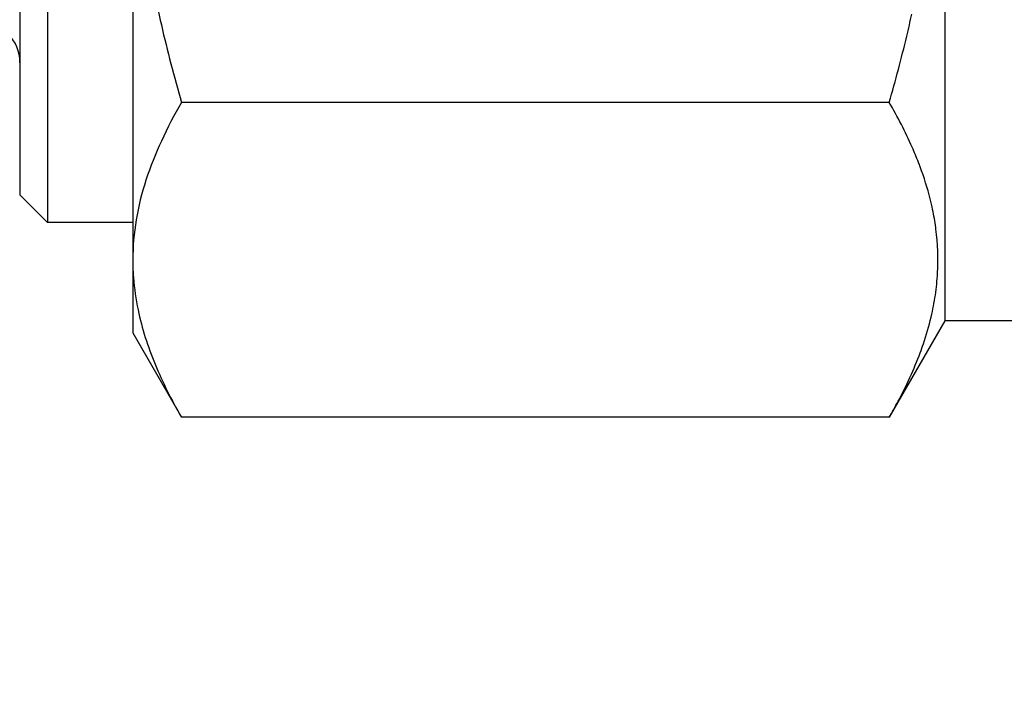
# Model space of a CAD drawing. Header units: inches. Extents: x 0.2 to 16.8, y 0.2 to 10.8.
# Tile 13 of 34: x 9.105 to 9.387, y 4.085 to 4.28. Entities that reach past the tile are written whole.
import ezdxf

# ---------------------------------------------------------------- set-up
doc = ezdxf.new("R2010")
doc.units = ezdxf.units.IN
doc.header["$LTSCALE"] = 0.935
doc.header["$MEASUREMENT"] = 0
doc.layers.get('0').update_dxf_attribs({"linetype": 'CONTINUOUS'})
doc.layers.add('DIMENSIONS', color=7, linetype='CONTINUOUS')
doc.styles.get("Standard").update_dxf_attribs({"font": 'txt', "width": 0.8})
doc.dimstyles.new('DIMSTYLE_1', dxfattribs={"dimtxt": 0.125, "dimasz": 0.18, "dimexe": 0.18, "dimexo": 0.0625, "dimgap": 0.09, "dimtad": 0, "dimtih": 1, "dimtoh": 1, "dimdec": 3, "dimzin": 4, "dimdsep": 46, "dimtxsty": 'STANDARD', "dimblk": '_FILLED', "dimblk1": '_FILLED', "dimblk2": '_FILLED', "dimcen": 0.09, "dimadec": 0, "dimazin": 0, "dimtp": 0.01, "dimtm": 0.01, "dimtfac": 1, "dimtdec": 3, "dimtofl": 0, "dimtmove": 0, "dimatfit": 3, "dimldrblk": '_FILLED', "dimfxl": 1, "dimtolj": 1, "dimtzin": 4, "dimarcsym": 0})

# ---------------------------------------------------------------- blocks, each defined once
blk = doc.blocks.new('*D26')
at = {"layer": 'DIMENSIONS', "color": 2, "linetype": 'CONTINUOUS'}
blk.add_line((8.9720349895, 5.4385137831), (8.9720349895, 2.4822690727), dxfattribs=at)
at = {"layer": 'DIMENSIONS', "color": 2, "linetype": 'CONTINUOUS', "insert": (8.9095349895, 2.4197690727), "char_height": 0.125, "width": 1.225, "attachment_point": 3, "rotation": 90, "line_spacing_factor": 0.9}
blk.add_mtext('.649{\\Ftxt.shx;\\W1.000000;\\H0.125000; }[16.49]', dxfattribs=at)
blk = doc.blocks.new('_FILLED')
at = {"color": 0, "linetype": 'BYBLOCK'}
blk.add_solid([(0, 0), (-1, 0.1736111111), (-1, -0.1736111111)], dxfattribs=at)

msp = doc.modelspace()

# ---------------------------------------------------------------- linework, layer by layer
at = {"color": 6, "linetype": 'CONTINUOUS'}
for p, q in [((9.1372688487, 4.5021726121), (9.1372688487, 4.1901699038)), ((9.1128593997, 4.4705807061), (9.1128593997, 4.2217618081)), ((9.1049853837, 4.4627066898), (9.1049853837, 4.2296464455)), ((9.3695523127, 4.2885290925), (9.3695523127, 4.1936122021)), ((9.3536297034, 4.2561023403), (9.1512025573, 4.2561023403)), ((9.1049853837, 4.2296358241), (9.1128593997, 4.2217618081)), ((9.1372688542, 4.2217618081), (9.1128593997, 4.2217618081)), ((9.3695523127, 4.1936122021), (9.3536296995, 4.166033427)), ((9.4601034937, 4.1936122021), (9.3695523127, 4.1936122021)), ((9.1372688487, 4.1901673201), (9.1512025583, 4.1660334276)), ((9.3536297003, 4.1660334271), (9.151202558, 4.1660334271))]:
    msp.add_line(p, q, dxfattribs=at)
for centre, radius, start, end in [((9.0931744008, 4.2674319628), 0.0118110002, 359.9980919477, 90), ((9.2708899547, 4.203559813), 0.097726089, 20.4053071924, 21.2159517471), ((9.2953538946, 4.2105766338), 0.0722377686, 7.7472674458, 11.8824787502), ((9.2979299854, 4.2109439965), 0.0696356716, 7.3480017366, 7.7334913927), ((9.2044154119, 4.2110942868), 0.0671491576, 180.0224658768, 181.7321702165)]:
    msp.add_arc(centre, radius, start, end, dxfattribs=at)
for points, knots in [([(9.1372688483, 4.3461712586), (9.1372688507, 4.3385523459), (9.1379203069, 4.3233066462), (9.140753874, 4.3006034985), (9.1452161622, 4.2781687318), (9.1490894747, 4.2634222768), (9.1512025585, 4.2561023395)], [0, 0, 0, 0, 0.2499933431, 0.5000026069, 0.7500092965, 1, 1, 1, 1]), ([(9.3536296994, 4.2561023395), (9.3554357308, 4.262358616), (9.3576716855, 4.2707529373), (9.3596248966, 4.279213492), (9.3600945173, 4.2813331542)], [0, 0, 0, 0, 0.7499583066, 1, 1, 1, 1]), ([(9.1512025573, 4.2561023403), (9.1491242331, 4.2525025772), (9.1453059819, 4.2452611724), (9.1408115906, 4.2340306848), (9.1379366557, 4.2226153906), (9.1372676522, 4.2148875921), (9.1372662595, 4.2110679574)], [0, 0, 0, 0, 0.2616259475, 0.5144741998, 0.7595862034, 1, 1, 1, 1]), ([(9.3619924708, 4.2389253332), (9.3614271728, 4.2403817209), (9.3589812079, 4.2462674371), (9.3560345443, 4.2519370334), (9.3536297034, 4.2561023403)], [0, 0, 0, 0, 0.2451768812, 1, 1, 1, 1]), ([(9.3660437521, 4.2254507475), (9.3658290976, 4.2264746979), (9.3648750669, 4.2305993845), (9.363594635, 4.2346461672), (9.362483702, 4.2376328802)], [0, 0, 0, 0, 0.2471644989, 1, 1, 1, 1]), ([(9.3656037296, 4.1947145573), (9.3660943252, 4.1967840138), (9.3669043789, 4.2009458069), (9.3677647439, 4.2093401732), (9.3675306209, 4.2156869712), (9.366993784, 4.2198500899)], [0, 0, 0, 0, 0.252270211, 0.502106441, 1, 1, 1, 1]), ([(9.1372969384, 4.2090645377), (9.1373280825, 4.2080337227), (9.1375479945, 4.2038933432), (9.1381426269, 4.1997743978), (9.1387788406, 4.1967258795)], [0, 0, 0, 0, 0.2487732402, 1, 1, 1, 1]), ([(9.1387788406, 4.1967258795), (9.1398837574, 4.1914314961), (9.1424347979, 4.1835640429), (9.1470654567, 4.1735011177), (9.1497695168, 4.1685155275), (9.1512025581, 4.1660334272)], [0, 0, 0, 0, 0.4883449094, 0.7412129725, 1, 1, 1, 1]), ([(9.3624876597, 4.1845129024), (9.3628009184, 4.1853553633), (9.3639937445, 4.1887063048), (9.3649905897, 4.1921281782), (9.3656037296, 4.1947145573)], [0, 0, 0, 0, 0.252698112, 1, 1, 1, 1]), ([(9.3536296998, 4.166033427), (9.3545024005, 4.167544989), (9.3578229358, 4.1735183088), (9.3607137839, 4.1797423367), (9.3624876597, 4.1845129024)], [0, 0, 0, 0, 0.2553589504, 1, 1, 1, 1])]:
    msp.add_open_spline(points, degree=3, knots=knots, dxfattribs=at)

# ---------------------------------------------------------------- dimensions: what is measured, and where the dimension line sits
at = {"layer": 'DIMENSIONS', "color": 2, "linetype": 'CONTINUOUS'}
dim = msp.add_ordinate_dim(feature_location=(8.9720349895, 5.4385137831), offset=(0, -2.9562447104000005), dtype=1, origin=(9.6214302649, 5.5010137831), dimstyle='DIMSTYLE_1', dxfattribs=at)
dim.commit()
dim.dimension.update_dxf_attribs({"geometry": '*D26', "text_midpoint": (9.1064570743, 1.5837699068)})

doc.saveas('drawing.dxf')
